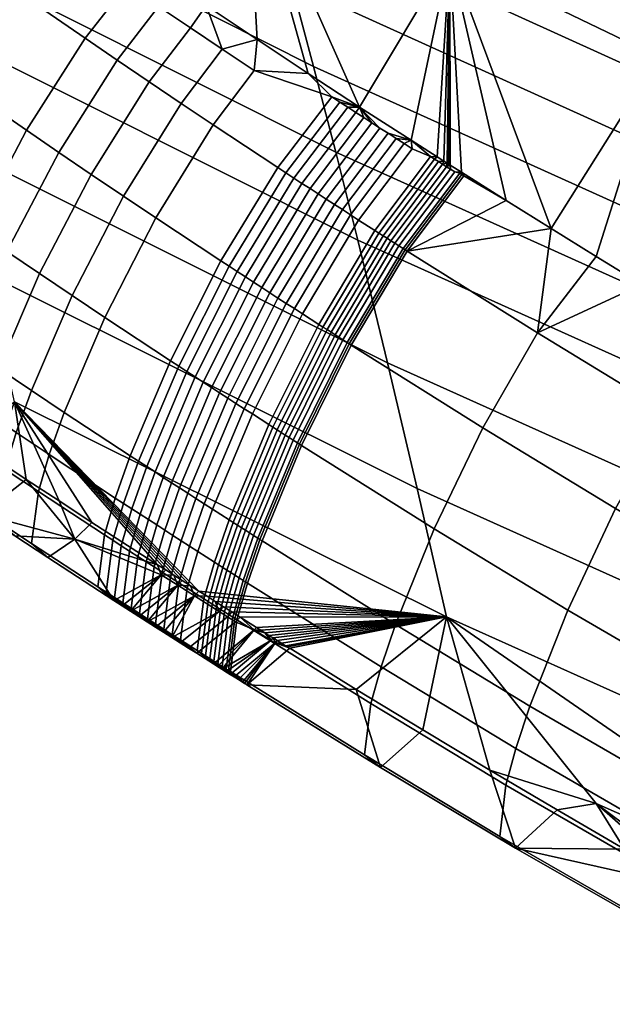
# Model space of a CAD drawing. Header units: millimetres. Extents: x -243 to 264, y -271 to 221.
# Tile 64 of 256: x -146 to -133, y -236 to -214. Entities that reach past the tile are written whole.
import ezdxf

# ---------------------------------------------------------------- set-up
doc = ezdxf.new("R2010")
doc.units = ezdxf.units.MM
doc.header["$MEASUREMENT"] = 0
doc.layers.add('OPERAK', color=7, linetype='Continuous', true_color=0x000000)
doc.layers.add('PODNOZ', color=7, linetype='Continuous', true_color=0x000000)

msp = doc.modelspace()

# ---------------------------------------------------------------- meshes
at = {"layer": 'OPERAK'}
mesh = msp.add_polyface(dxfattribs=at)
corners = [(-133.973, -205.762, 538.795), (-129.232, -207.954, 538.166), (-129.455, -207.034, 536.637), (-134.195, -204.84, 537.283), (-133.862, -206.229, 539.546), (-129.121, -208.418, 538.924), (-133.751, -206.698, 540.293), (-129.01, -208.887, 539.679), (-133.531, -207.646, 541.776), (-128.788, -209.832, 541.178), (-133.31, -208.606, 543.246), (-128.567, -210.79, 542.663), (-133.091, -209.576, 544.704), (-128.346, -211.758, 544.135), (-132.499, -212.256, 548.599), (-127.752, -214.434, 548.069), (-131.912, -214.997, 552.428), (-127.162, -217.173, 551.935), (-138.123, -205.415, 542.39), (-138.342, -204.464, 540.922), (-137.905, -206.376, 543.844), (-137.688, -207.348, 545.287), (-137.102, -210.031, 549.143), (-136.521, -212.773, 552.935), (-141.561, -207.766, 549.701), (-142.138, -205.081, 545.884), (-140.99, -210.509, 553.454), (-145.314, -208.211, 553.984), (-145.873, -205.469, 550.27), (-136.263, -217.526, 559.861), (-135.28, -218.148, 559.962), (-134.289, -218.767, 560.063), (-136.508, -217.371, 559.836), (-130.268, -221.213, 560.465), (-126.442, -220.611, 556.624), (-131.28, -220.607, 560.365), (-132.289, -219.997, 560.265), (-133.295, -219.381, 560.164), (-142.991, -213.108, 559.162), (-141.885, -213.857, 559.282), (-140.763, -214.608, 559.401), (-139.636, -215.353, 559.518), (-144.091, -212.353, 559.041), (-138.505, -216.091, 559.635), (-136.579, -217.326, 559.829), (-136.543, -217.349, 559.833), (-136.651, -217.28, 559.822), (-137.369, -216.822, 559.75), (-136.795, -217.189, 559.807), (-145.045, -211.69, 558.935), (-144.909, -211.785, 558.95), (-144.637, -211.974, 558.981)]
mesh.append_faces([[corners[k] for k in face] for face in [(0, 1, 2, 3), (4, 5, 1, 0), (6, 7, 5, 4), (8, 9, 7, 6), (10, 11, 9, 8), (12, 13, 11, 10), (14, 15, 13, 12), (16, 17, 15, 14), (18, 8, 6, 19), (20, 10, 8, 18), (21, 12, 10, 20), (22, 14, 12, 21), (23, 16, 14, 22), (24, 22, 21, 25), (26, 23, 22, 24), (27, 26, 24, 28), (29, 30, 23, 23), (31, 16, 23, 23), (32, 29, 23, 23), (23, 30, 31, 31), (33, 34, 35, 35), (16, 36, 35, 35), (36, 16, 37, 37), (37, 16, 31, 31), (26, 27, 38, 38), (39, 40, 26, 26), (41, 26, 40, 40), (38, 27, 42, 42), (39, 26, 38, 38), (26, 41, 43, 43), (44, 45, 23, 23), (44, 23, 46, 46), (23, 47, 48, 48), (48, 46, 23, 23), (47, 23, 43, 43), (45, 32, 23, 23), (27, 49, 50, 50), (50, 51, 27, 27), (27, 51, 42, 42), (23, 26, 43, 43)]])
mesh = msp.add_polyface(dxfattribs=at)
corners = [(-131.883, -211.219, 518.67), (-132.379, -209.662, 515.275), (-121.641, -214.065, 513.811), (-121.157, -215.602, 517.271), (-131.388, -212.824, 522.019), (-120.675, -217.188, 520.685), (-130.896, -214.478, 525.319), (-120.194, -218.824, 524.05), (-130.405, -216.183, 528.567), (-119.716, -220.513, 527.362), (-129.917, -217.943, 531.758), (-119.239, -222.258, 530.617), (-129.43, -219.758, 534.891), (-118.765, -224.059, 533.811), (-128.946, -221.631, 537.961), (-118.292, -225.92, 536.943), (-128.463, -223.559, 540.972), (-117.821, -227.838, 540.012), (-140.991, -209.876, 526.658), (-141.486, -208.204, 523.426), (-140.498, -211.598, 529.837), (-140.006, -213.372, 532.962), (-139.517, -215.201, 536.029), (-139.029, -217.086, 539.034), (-138.544, -219.023, 541.984), (-137.889, -221.72, 545.902), (-127.812, -226.247, 544.97), (-135.792, -223.151, 564.42), (-132.871, -224.93, 564.689), (-131.688, -222.826, 563.046), (-134.585, -221.064, 562.771), (-136.866, -225.372, 565.168), (-133.923, -227.163, 565.436), (-125.833, -226.225, 563.581), (-125.118, -224.195, 560.959), (-126.156, -223.607, 560.861), (-127.191, -223.014, 560.763), (-128.224, -222.416, 560.664), (-129.253, -221.813, 560.564), (-124.066, -224.784, 561.057), (-130.268, -221.213, 560.465), (-131.28, -220.607, 560.365), (-132.289, -219.997, 560.265), (-133.295, -219.381, 560.164), (-137.459, -219.261, 562.492), (-134.289, -218.767, 560.063), (-135.28, -218.148, 559.962), (-136.209, -217.604, 559.93), (-136.263, -217.526, 559.861), (-136.253, -217.576, 559.925)]
mesh.append_faces([[corners[k] for k in face] for face in [(0, 1, 2, 3), (4, 0, 3, 5), (6, 4, 5, 7), (8, 6, 7, 9), (10, 8, 9, 11), (12, 10, 11, 13), (14, 12, 13, 15), (16, 14, 15, 17), (18, 19, 4, 6), (20, 18, 6, 8), (21, 20, 8, 10), (22, 21, 10, 12), (23, 22, 12, 14), (24, 23, 14, 16), (25, 24, 16, 26), (27, 28, 29, 30), (31, 32, 28, 27), (33, 34, 35, 35), (29, 36, 37, 37), (29, 37, 38, 38), (33, 35, 36, 36), (33, 39, 34, 34), (29, 40, 41, 41), (30, 42, 43, 43), (29, 41, 42, 42), (44, 45, 46, 46), (47, 46, 48, 48), (30, 43, 45, 45), (29, 38, 40, 40), (49, 47, 48, 48), (29, 33, 36, 36), (30, 29, 42, 42), (30, 45, 44, 44)]])
mesh = msp.add_polyface(dxfattribs=at)
corners = [(-148.989, -210.433, 537.218), (-149.472, -208.591, 534.22), (-140.006, -213.372, 532.962), (-139.517, -215.201, 536.029), (-148.508, -212.329, 540.156), (-139.029, -217.086, 539.034), (-148.03, -214.274, 543.041), (-138.544, -219.023, 541.984), (-145.839, -216.604, 563.462), (-145.128, -217.09, 563.533), (-143.846, -215.061, 561.864), (-144.55, -214.579, 561.791), (-147.255, -215.622, 563.319), (-145.953, -213.609, 561.644), (-147.607, -215.376, 563.282), (-146.301, -213.365, 561.607), (-141.528, -214.821, 560.289), (-140.763, -214.608, 559.401), (-141.885, -213.857, 559.282), (-142.991, -213.108, 559.162), (-142.93, -213.876, 560.142), (-142.229, -214.35, 560.216), (-144.813, -212.21, 559.463), (-144.091, -212.353, 559.041), (-144.637, -211.974, 558.981), (-145.159, -211.969, 559.424), (-144.909, -211.785, 558.95), (-145.045, -211.69, 558.935), (-146.09, -211.133, 559.071), (-145.182, -211.594, 558.919), (-146.287, -210.816, 558.794), (-146.781, -210.642, 558.991), (-146.585, -210.604, 558.759), (-146.734, -210.497, 558.741), (-146.609, -210.765, 559.012), (-146.436, -210.888, 559.032), (-143.629, -213.399, 560.068), (-147.346, -212.628, 561.495), (-146.649, -213.121, 561.57), (-145.504, -211.727, 559.386), (-146.263, -211.011, 559.052), (-147.522, -212.504, 561.476), (-142.435, -216.015, 562.007), (-141.728, -216.487, 562.078), (-140.825, -215.289, 560.362), (-143.141, -215.539, 561.936)]
mesh.append_faces([[corners[k] for k in face] for face in [(0, 1, 2, 3), (4, 0, 3, 5), (6, 4, 5, 7), (8, 9, 10, 11), (12, 8, 11, 13), (14, 12, 13, 15), (16, 17, 18, 18), (18, 19, 20, 21), (22, 23, 24, 24), (25, 26, 27, 27), (24, 26, 25, 22), (28, 29, 30, 30), (31, 32, 33, 33), (30, 32, 34, 35), (25, 27, 29, 29), (36, 19, 23, 23), (28, 37, 38, 39), (40, 28, 30, 30), (40, 30, 35, 35), (40, 41, 37, 28), (34, 32, 31, 31), (39, 29, 28, 28), (22, 13, 11, 36), (15, 25, 39, 38), (39, 25, 29, 29), (25, 15, 13, 22), (16, 42, 43, 44), (19, 36, 20, 20), (20, 10, 45, 21), (42, 16, 21, 45), (18, 21, 16, 16), (36, 11, 10, 20), (22, 36, 23, 23)]])
mesh = msp.add_polyface(dxfattribs=at)
corners = [(-147.384, -216.979, 546.876), (-148.03, -214.274, 543.041), (-138.544, -219.023, 541.984), (-137.889, -221.72, 545.902), (-146.743, -219.751, 550.638), (-137.239, -224.488, 549.744), (-146.564, -223.811, 556.55), (-147.282, -223.332, 556.467), (-146.106, -222.577, 554.341), (-142.646, -224.359, 564.615), (-142.468, -224.474, 564.632), (-141.588, -222.38, 564.728), (-141.767, -222.264, 564.712), (-142.827, -224.242, 564.598), (-141.947, -222.147, 564.695), (-142.128, -222.03, 564.678), (-140.84, -219.946, 563.946), (-141.019, -219.83, 563.929), (-143.01, -224.123, 564.581), (-142.309, -221.912, 564.661), (-141.198, -219.713, 563.912), (-143.192, -224.005, 564.564), (-142.489, -221.794, 564.644), (-141.377, -219.596, 563.895), (-143.374, -223.887, 564.547), (-142.671, -221.675, 564.628), (-141.557, -219.478, 563.878), (-143.556, -223.768, 564.53), (-142.99, -218.531, 563.742), (-140.307, -217.424, 562.217), (-141.728, -216.487, 562.078), (-144.115, -220.722, 564.492), (-145.009, -222.811, 564.392), (-143.703, -218.054, 563.673), (-142.435, -216.015, 562.007), (-144.834, -220.241, 564.423), (-145.733, -222.329, 564.323), (-146.066, -223.258, 563.974), (-145.341, -223.74, 564.044), (-144.416, -217.574, 563.603), (-143.141, -215.539, 561.936), (-145.553, -219.757, 564.354), (-146.457, -221.843, 564.253), (-146.791, -222.772, 563.903), (-147.032, -223.584, 563.365), (-146.306, -224.07, 563.437), (-145.128, -217.09, 563.533), (-143.846, -215.061, 561.864), (-146.271, -219.27, 564.284), (-147.179, -221.354, 564.182), (-147.516, -222.283, 563.832), (-147.758, -223.095, 563.292), (-146.987, -218.78, 564.214), (-145.839, -216.604, 563.462), (-147.9, -220.862, 564.111), (-148.415, -217.792, 564.071), (-147.255, -215.622, 563.319)]
mesh.append_faces([[corners[k] for k in face] for face in [(0, 1, 2, 3), (4, 0, 3, 5), (6, 7, 8, 8), (9, 10, 11, 12), (13, 9, 12, 14), (15, 14, 16, 17), (18, 13, 14, 15), (19, 15, 17, 20), (21, 18, 15, 19), (22, 19, 20, 23), (24, 21, 19, 22), (25, 22, 23, 26), (27, 24, 22, 25), (28, 26, 29, 30), (31, 25, 26, 28), (32, 27, 25, 31), (33, 28, 30, 34), (35, 31, 28, 33), (36, 32, 31, 35), (37, 38, 32, 36), (39, 33, 34, 40), (41, 35, 33, 39), (42, 36, 35, 41), (43, 37, 36, 42), (44, 45, 37, 43), (46, 39, 40, 47), (48, 41, 39, 46), (49, 42, 41, 48), (50, 43, 42, 49), (51, 44, 43, 50), (52, 48, 46, 53), (54, 49, 48, 52), (55, 52, 53, 56)]])
mesh = msp.add_polyface(dxfattribs=at)
corners = [(-139.312, -220.933, 564.089), (-139.221, -220.991, 564.097), (-137.989, -218.923, 562.441), (-138.079, -218.865, 562.432), (-139.403, -220.875, 564.08), (-138.169, -218.807, 562.424), (-139.762, -220.644, 564.047), (-138.526, -218.579, 562.39), (-139.942, -220.528, 564.03), (-138.704, -218.464, 562.372), (-140.122, -220.412, 564.013), (-138.882, -218.35, 562.355), (-140.302, -220.295, 563.996), (-139.061, -218.234, 562.338), (-140.481, -220.179, 563.979), (-139.24, -218.118, 562.321), (-140.66, -220.063, 563.962), (-139.419, -218.002, 562.304), (-140.84, -219.946, 563.946), (-139.597, -217.887, 562.286), (-141.019, -219.83, 563.929), (-139.774, -217.772, 562.269), (-141.198, -219.713, 563.912), (-139.952, -217.656, 562.252), (-141.377, -219.596, 563.895), (-140.129, -217.54, 562.235), (-141.557, -219.478, 563.878), (-140.307, -217.424, 562.217), (-139.115, -215.868, 559.822), (-138.505, -216.091, 559.635), (-139.636, -215.353, 559.518), (-140.825, -215.289, 560.362), (-140.763, -214.608, 559.401), (-137.7, -216.783, 559.966), (-137.524, -216.897, 559.984), (-138.056, -216.554, 559.93), (-137.878, -216.669, 559.948), (-138.411, -216.325, 559.894), (-138.234, -216.439, 559.912), (-138.587, -216.212, 559.876), (-138.938, -215.983, 559.84), (-138.762, -216.098, 559.858), (-141.728, -216.487, 562.078), (-141.528, -214.821, 560.289)]
mesh.append_faces([[corners[k] for k in face] for face in [(0, 1, 2, 3), (4, 0, 3, 5), (6, 4, 5, 7), (8, 6, 7, 9), (10, 8, 9, 11), (12, 10, 11, 13), (14, 12, 13, 15), (16, 14, 15, 17), (18, 16, 17, 19), (20, 18, 19, 21), (22, 20, 21, 23), (24, 22, 23, 25), (26, 24, 25, 27), (28, 29, 30, 30), (31, 30, 32, 32), (33, 11, 9, 34), (35, 15, 13, 36), (37, 19, 17, 38), (38, 35, 29, 29), (37, 38, 29, 29), (39, 21, 19, 37), (38, 17, 15, 35), (37, 29, 39, 39), (36, 13, 11, 33), (40, 25, 23, 41), (41, 39, 29, 29), (28, 27, 25, 40), (31, 28, 30, 30), (41, 29, 40, 40), (27, 28, 31, 42), (41, 23, 21, 39), (28, 40, 29, 29), (32, 43, 31, 31)]])
mesh = msp.add_polyface(dxfattribs=at)
corners = [(-138.689, -221.331, 564.147), (-135.792, -223.151, 564.42), (-134.585, -221.064, 562.771), (-137.459, -219.261, 562.492), (-139.785, -223.539, 564.896), (-136.866, -225.372, 565.168), (-138.734, -221.302, 564.143), (-137.503, -219.232, 562.488), (-136.263, -217.526, 559.861), (-136.508, -217.371, 559.836), (-136.5, -217.462, 559.962), (-136.411, -217.518, 559.971), (-136.589, -217.406, 559.953), (-136.543, -217.349, 559.833), (-136.677, -217.35, 559.944), (-136.579, -217.326, 559.829), (-136.651, -217.28, 559.822), (-136.944, -217.18, 559.918), (-136.795, -217.189, 559.807), (-137.369, -216.822, 559.75), (-136.855, -217.236, 559.927), (-136.766, -217.293, 559.936), (-138.505, -216.091, 559.635), (-138.056, -216.554, 559.93), (-137.878, -216.669, 559.948), (-136.253, -217.576, 559.925), (-136.298, -217.547, 559.921), (-137.549, -219.204, 562.484), (-137.639, -219.146, 562.475), (-137.728, -219.089, 562.466), (-137.9, -218.979, 562.449), (-137.814, -219.034, 562.458), (-137.989, -218.923, 562.441), (-138.079, -218.865, 562.432), (-138.169, -218.807, 562.424), (-137.347, -217.01, 560.001), (-138.526, -218.579, 562.39), (-137.524, -216.897, 559.984), (-137.7, -216.783, 559.966), (-138.704, -218.464, 562.372), (-136.209, -217.604, 559.93), (-135.28, -218.148, 559.962)]
mesh.append_faces([[corners[k] for k in face] for face in [(0, 1, 2, 3), (4, 5, 1, 0), (6, 0, 3, 7), (8, 9, 10, 11), (12, 9, 13, 13), (14, 15, 16, 16), (17, 18, 19, 19), (16, 18, 20, 21), (19, 22, 23, 24), (12, 13, 15, 15), (7, 25, 26, 27), (27, 26, 11, 28), (11, 26, 8, 8), (25, 8, 26, 26), (10, 29, 28, 11), (14, 30, 31, 12), (14, 12, 15, 15), (21, 14, 16, 16), (21, 32, 30, 14), (9, 12, 10, 10), (20, 33, 32, 21), (29, 10, 12, 31), (34, 17, 35, 36), (35, 17, 19, 19), (37, 35, 19, 19), (19, 38, 37, 37), (37, 39, 36, 35), (24, 38, 19, 19), (20, 18, 17, 17), (33, 20, 17, 34), (3, 40, 25, 7), (3, 41, 40, 40)]])
mesh = msp.add_polyface(dxfattribs=at)
corners = [(-139.83, -223.51, 564.892), (-139.785, -223.539, 564.896), (-138.689, -221.331, 564.147), (-138.734, -221.302, 564.143), (-140.7, -225.609, 564.799), (-140.654, -225.638, 564.803), (-138.78, -221.273, 564.139), (-137.503, -219.232, 562.488), (-137.549, -219.204, 562.484), (-139.876, -223.481, 564.888), (-140.746, -225.579, 564.795), (-138.871, -221.215, 564.13), (-137.639, -219.146, 562.475), (-139.968, -223.422, 564.879), (-140.838, -225.521, 564.786), (-138.961, -221.157, 564.122), (-137.728, -219.089, 562.466), (-140.058, -223.365, 564.871), (-140.929, -225.463, 564.777), (-139.046, -221.103, 564.113), (-137.814, -219.034, 562.458), (-140.144, -223.31, 564.863), (-141.016, -225.407, 564.769), (-139.131, -221.048, 564.106), (-137.9, -218.979, 562.449), (-140.23, -223.255, 564.855), (-141.103, -225.352, 564.761), (-139.221, -220.991, 564.097), (-137.989, -218.923, 562.441), (-140.32, -223.197, 564.846), (-141.194, -225.294, 564.752), (-140.412, -223.138, 564.838), (-139.312, -220.933, 564.089), (-141.286, -225.235, 564.744), (-140.503, -223.08, 564.829), (-139.403, -220.875, 564.08), (-141.378, -225.176, 564.735), (-140.865, -222.847, 564.796), (-139.762, -220.644, 564.047), (-141.742, -224.943, 564.701), (-141.046, -222.731, 564.779), (-139.942, -220.528, 564.03), (-141.228, -222.613, 564.762), (-140.122, -220.412, 564.013), (-141.409, -222.496, 564.745), (-140.302, -220.295, 563.996), (-141.588, -222.38, 564.728), (-140.481, -220.179, 563.979), (-141.767, -222.264, 564.712), (-140.66, -220.063, 563.962), (-141.947, -222.147, 564.695), (-140.84, -219.946, 563.946)]
mesh.append_faces([[corners[k] for k in face] for face in [(0, 1, 2, 3), (4, 5, 1, 0), (6, 3, 7, 8), (9, 0, 3, 6), (10, 4, 0, 9), (11, 6, 8, 12), (13, 9, 6, 11), (14, 10, 9, 13), (15, 11, 12, 16), (17, 13, 11, 15), (18, 14, 13, 17), (19, 15, 16, 20), (21, 17, 15, 19), (22, 18, 17, 21), (23, 19, 20, 24), (25, 21, 19, 23), (26, 22, 21, 25), (27, 23, 24, 28), (29, 25, 23, 27), (30, 26, 25, 29), (31, 29, 27, 32), (33, 30, 29, 31), (34, 31, 32, 35), (36, 33, 31, 34), (37, 34, 35, 38), (39, 36, 34, 37), (40, 37, 38, 41), (42, 40, 41, 43), (44, 42, 43, 45), (46, 44, 45, 47), (48, 46, 47, 49), (50, 48, 49, 51)]])
mesh = msp.add_polyface(dxfattribs=at)
corners = [(-146.106, -222.577, 554.341), (-146.743, -219.751, 550.638), (-137.239, -224.488, 549.744), (-136.593, -227.313, 553.525), (-142.047, -226.743, 557.057), (-141.57, -227.148, 563.896), (-141.481, -227.205, 563.904), (-141.25, -226.394, 564.434), (-141.338, -226.338, 564.426), (-141.659, -227.092, 563.887), (-141.426, -226.282, 564.417), (-141.75, -227.034, 563.878), (-141.517, -226.224, 564.409), (-141.61, -226.165, 564.4), (-141.194, -225.294, 564.752), (-141.286, -225.235, 564.744), (-141.843, -226.975, 563.87), (-141.702, -226.106, 564.391), (-141.378, -225.176, 564.735), (-141.935, -226.916, 563.861), (-142.067, -225.872, 564.356), (-141.742, -224.943, 564.701), (-142.301, -226.683, 563.825), (-141.924, -224.825, 564.683), (-140.865, -222.847, 564.796), (-141.046, -222.731, 564.779), (-142.25, -225.755, 564.339), (-142.484, -226.565, 563.807), (-142.108, -224.707, 564.666), (-141.228, -222.613, 564.762), (-142.434, -225.636, 564.321), (-142.669, -226.446, 563.789), (-142.29, -224.589, 564.649), (-141.409, -222.496, 564.745), (-142.617, -225.519, 564.304), (-142.851, -226.329, 563.771), (-142.999, -227.469, 562.177), (-142.816, -227.586, 562.196), (-142.468, -224.474, 564.632), (-141.588, -222.38, 564.728), (-142.794, -225.404, 564.286), (-143.029, -226.214, 563.754), (-142.972, -225.289, 564.27), (-142.646, -224.359, 564.615), (-141.598, -227.194, 557.356), (-142.144, -226.849, 557.295), (-141.865, -226.858, 557.077), (-141.683, -226.974, 557.097), (-142.507, -226.618, 557.256), (-142.871, -226.386, 557.216), (-142.592, -226.397, 556.997), (-142.228, -226.628, 557.037), (-142.047, -226.743, 557.057), (-142.41, -226.512, 557.017), (-142.774, -226.28, 556.977)]
mesh.append_faces([[corners[k] for k in face] for face in [(0, 1, 2, 3), (0, 3, 4, 4), (5, 6, 7, 8), (9, 5, 8, 10), (11, 9, 10, 12), (13, 12, 14, 15), (16, 11, 12, 13), (17, 13, 15, 18), (19, 16, 13, 17), (20, 17, 18, 21), (22, 19, 17, 20), (23, 21, 24, 25), (26, 20, 21, 23), (27, 22, 20, 26), (28, 23, 25, 29), (30, 26, 23, 28), (31, 27, 26, 30), (32, 28, 29, 33), (34, 30, 28, 32), (35, 31, 30, 34), (36, 37, 31, 35), (38, 32, 33, 39), (40, 34, 32, 38), (41, 35, 34, 40), (42, 40, 38, 43), (44, 45, 46, 47), (48, 49, 50, 50), (45, 48, 51, 51), (45, 52, 46, 46), (45, 51, 52, 52), (48, 50, 53, 53), (54, 50, 49, 49), (53, 51, 48, 48)]])
mesh = msp.add_polyface(dxfattribs=at)
corners = [(-137.239, -224.488, 549.744), (-137.889, -221.72, 545.902), (-127.812, -226.247, 544.97), (-127.165, -229.01, 548.889), (-136.593, -227.313, 553.525), (-126.523, -231.832, 552.744), (-125.885, -234.699, 556.552), (-133.295, -231.42, 557.067), (-135.637, -230.687, 557.758), (-137.112, -229.802, 557.6), (-129.688, -234.122, 558.376), (-131.182, -233.278, 558.224), (-132.672, -232.425, 558.07), (-134.157, -231.561, 557.915), (-128.188, -234.955, 558.527), (-132.871, -224.93, 564.689), (-126.968, -228.362, 565.214), (-125.833, -226.225, 563.581), (-131.688, -222.826, 563.046), (-133.923, -227.163, 565.436), (-127.975, -230.618, 565.959), (-134.756, -229.275, 565.349), (-128.773, -232.743, 565.88), (-135.064, -230.208, 565.013), (-129.067, -233.678, 565.549), (-135.284, -231.018, 564.492), (-129.276, -234.487, 565.035), (-135.418, -232.144, 562.925), (-129.402, -235.601, 563.488), (-135.071, -232.406, 560.712), (-129.067, -235.839, 561.298), (-137.717, -227.477, 565.078), (-136.866, -225.372, 565.168), (-138.031, -228.409, 564.739), (-138.256, -229.219, 564.214), (-138.395, -230.351, 562.637), (-138.043, -230.627, 560.411), (-137.112, -229.802, 557.6), (-135.637, -230.687, 557.758), (-131.182, -233.278, 558.224), (-129.688, -234.122, 558.376), (-128.188, -234.955, 558.527), (-126.683, -235.779, 558.676), (-132.672, -232.425, 558.07), (-134.157, -231.561, 557.915)]
mesh.append_faces([[corners[k] for k in face] for face in [(0, 1, 2, 3), (4, 0, 3, 5), (6, 4, 5, 5), (4, 6, 7, 7), (4, 8, 9, 9), (10, 7, 6, 6), (10, 11, 7, 7), (11, 12, 7, 7), (7, 12, 13, 13), (13, 8, 7, 7), (7, 8, 4, 4), (6, 14, 10, 10), (15, 16, 17, 18), (19, 20, 16, 15), (21, 22, 20, 19), (23, 24, 22, 21), (25, 26, 24, 23), (27, 28, 26, 25), (29, 30, 28, 27), (31, 21, 19, 32), (33, 23, 21, 31), (34, 25, 23, 33), (35, 27, 25, 34), (36, 29, 27, 35), (29, 36, 37, 38), (29, 39, 30, 30), (30, 40, 41, 41), (41, 42, 30, 30), (29, 43, 39, 39), (29, 38, 44, 44), (44, 43, 29, 29), (39, 40, 30, 30)]])
mesh = msp.add_polyface(dxfattribs=at)
corners = [(-142.956, -226.164, 556.957), (-146.106, -222.577, 554.341), (-142.774, -226.28, 556.977), (-142.592, -226.397, 556.997), (-144.403, -225.232, 556.796), (-145.123, -224.761, 556.715), (-142.41, -226.512, 557.017), (-142.228, -226.628, 557.037), (-142.047, -226.743, 557.057), (-145.844, -224.288, 556.633), (-146.564, -223.811, 556.55), (-143.177, -227.355, 562.159), (-142.999, -227.469, 562.177), (-142.851, -226.329, 563.771), (-143.029, -226.214, 563.754), (-142.82, -227.65, 559.912), (-142.64, -227.765, 559.931), (-143.206, -226.1, 563.737), (-142.794, -225.404, 564.286), (-142.972, -225.289, 564.27), (-143.354, -227.241, 562.141), (-142.998, -227.536, 559.893), (-143.153, -225.172, 564.253), (-142.646, -224.359, 564.615), (-142.827, -224.242, 564.598), (-143.387, -225.983, 563.72), (-143.536, -227.124, 562.123), (-143.18, -227.42, 559.874), (-143.336, -225.053, 564.235), (-143.01, -224.123, 564.581), (-143.571, -225.864, 563.702), (-143.72, -227.006, 562.105), (-143.364, -227.303, 559.855), (-143.519, -224.935, 564.218), (-143.192, -224.005, 564.564), (-143.755, -225.746, 563.685), (-143.904, -226.887, 562.087), (-143.547, -227.186, 559.836), (-143.702, -224.816, 564.201), (-143.374, -223.887, 564.547), (-143.937, -225.627, 563.667), (-144.087, -226.769, 562.069), (-143.73, -227.068, 559.817), (-143.884, -224.697, 564.183), (-143.556, -223.768, 564.53), (-144.12, -225.508, 563.649), (-144.27, -226.651, 562.051), (-143.913, -226.95, 559.798), (-145.341, -223.74, 564.044), (-145.009, -222.811, 564.392), (-145.579, -224.552, 563.508), (-145.73, -225.698, 561.904), (-145.369, -226.006, 559.645), (-146.306, -224.07, 563.437), (-146.066, -223.258, 563.974), (-146.458, -225.218, 561.83), (-146.095, -225.53, 559.567), (-147.185, -224.734, 561.755), (-147.032, -223.584, 563.365), (-146.821, -225.05, 559.489), (-147.912, -224.247, 561.68), (-147.758, -223.095, 563.292), (-147.546, -224.567, 559.411), (-148.268, -224.082, 559.331), (-148.636, -223.758, 561.604), (-142.144, -226.849, 557.295), (-142.507, -226.618, 557.256), (-142.871, -226.386, 557.216), (-144.772, -225.601, 557.737), (-147.282, -223.332, 556.467), (-146.564, -223.811, 556.55), (-145.844, -224.288, 556.633), (-142.956, -226.164, 556.957), (-142.774, -226.28, 556.977), (-145.123, -224.761, 556.715), (-144.403, -225.232, 556.796)]
mesh.append_faces([[corners[k] for k in face] for face in [(0, 1, 2, 2), (2, 1, 3, 3), (1, 4, 5, 5), (4, 1, 0, 0), (6, 1, 7, 7), (8, 7, 1, 1), (6, 3, 1, 1), (1, 9, 10, 10), (5, 9, 1, 1), (11, 12, 13, 14), (15, 16, 12, 11), (17, 14, 18, 19), (20, 11, 14, 17), (21, 15, 11, 20), (22, 19, 23, 24), (25, 17, 19, 22), (26, 20, 17, 25), (27, 21, 20, 26), (28, 22, 24, 29), (30, 25, 22, 28), (31, 26, 25, 30), (32, 27, 26, 31), (33, 28, 29, 34), (35, 30, 28, 33), (36, 31, 30, 35), (37, 32, 31, 36), (38, 33, 34, 39), (40, 35, 33, 38), (41, 36, 35, 40), (42, 37, 36, 41), (43, 38, 39, 44), (45, 40, 38, 43), (46, 41, 40, 45), (47, 42, 41, 46), (48, 43, 44, 49), (50, 45, 43, 48), (51, 46, 45, 50), (52, 47, 46, 51), (53, 50, 48, 54), (55, 51, 50, 53), (56, 52, 51, 55), (57, 55, 53, 58), (59, 56, 55, 57), (60, 57, 58, 61), (62, 59, 57, 60), (63, 62, 60, 64), (65, 21, 27, 27), (66, 32, 37, 37), (67, 37, 42, 42), (66, 27, 32, 32), (68, 47, 52, 52), (68, 56, 59, 59), (68, 52, 56, 56), (63, 69, 70, 62), (71, 68, 59, 59), (67, 42, 47, 47), (72, 67, 68, 68), (62, 70, 71, 59), (67, 47, 68, 68), (67, 66, 37, 37), (67, 72, 73, 73), (68, 74, 75, 75), (71, 74, 68, 68), (75, 72, 68, 68)]])
mesh = msp.add_polyface(dxfattribs=at)
corners = [(-136.593, -227.313, 553.525), (-141.683, -226.974, 557.097), (-141.865, -226.858, 557.077), (-142.047, -226.743, 557.057), (-141.501, -227.089, 557.118), (-137.112, -229.802, 557.6), (-138.581, -228.908, 557.441), (-140.044, -228.003, 557.28), (-140.5, -227.719, 557.229), (-140.591, -227.661, 557.219), (-140.682, -227.604, 557.209), (-140.774, -227.547, 557.199), (-141.138, -227.318, 557.158), (-140.408, -227.776, 557.24), (-140.089, -227.975, 557.275), (-140.135, -227.947, 557.27), (-140.226, -227.89, 557.26), (-140.317, -227.833, 557.25), (-141.319, -227.204, 557.138), (-140.654, -225.638, 564.803), (-137.717, -227.477, 565.078), (-136.866, -225.372, 565.168), (-139.785, -223.539, 564.896), (-140.975, -226.569, 564.461), (-138.031, -228.409, 564.739), (-141.206, -227.38, 563.931), (-138.256, -229.219, 564.214), (-141.348, -228.518, 562.344), (-138.395, -230.351, 562.637), (-140.991, -228.807, 560.105), (-138.043, -230.627, 560.411), (-141.021, -226.54, 564.456), (-140.7, -225.609, 564.799), (-141.251, -227.351, 563.927), (-141.394, -228.489, 562.339), (-141.037, -228.778, 560.101), (-141.067, -226.51, 564.452), (-140.746, -225.579, 564.795), (-141.298, -227.321, 563.922), (-141.083, -228.749, 560.096), (-141.441, -228.46, 562.335), (-141.16, -226.452, 564.443), (-140.838, -225.521, 564.786), (-141.39, -227.263, 563.913), (-141.175, -228.692, 560.086), (-141.533, -228.402, 562.326), (-141.25, -226.394, 564.434), (-140.929, -225.463, 564.777), (-141.481, -227.205, 563.904), (-141.338, -226.338, 564.426), (-141.016, -225.407, 564.769), (-141.426, -226.282, 564.417), (-141.103, -225.352, 564.761), (-141.517, -226.224, 564.409), (-141.194, -225.294, 564.752), (-138.581, -228.908, 557.441), (-140.366, -227.887, 557.369), (-141.358, -228.577, 560.067), (-140.457, -227.83, 557.359), (-141.267, -228.634, 560.077), (-141.449, -228.519, 560.057), (-141.541, -228.461, 560.048), (-141.633, -228.403, 560.038), (-140.823, -227.601, 557.318), (-141.235, -227.424, 557.397), (-141.138, -227.318, 557.158), (-141.416, -227.31, 557.377), (-141.319, -227.204, 557.138), (-140.408, -227.776, 557.24), (-140.044, -228.003, 557.28), (-140.591, -227.661, 557.219), (-140.135, -227.947, 557.27), (-140.089, -227.975, 557.275), (-140.317, -227.833, 557.25), (-140.226, -227.89, 557.26), (-140.5, -227.719, 557.229), (-137.112, -229.802, 557.6), (-140.774, -227.547, 557.199), (-140.682, -227.604, 557.209)]
mesh.append_faces([[corners[k] for k in face] for face in [(0, 1, 2, 2), (0, 2, 3, 3), (4, 1, 0, 0), (0, 5, 6, 6), (7, 0, 6, 6), (0, 8, 9, 9), (9, 10, 0, 0), (0, 10, 11, 11), (11, 12, 0, 0), (13, 8, 0, 0), (0, 7, 14, 14), (0, 14, 15, 15), (16, 0, 15, 15), (0, 16, 17, 17), (13, 0, 17, 17), (12, 18, 0, 0), (18, 4, 0, 0), (19, 20, 21, 22), (23, 24, 20, 19), (25, 26, 24, 23), (27, 28, 26, 25), (29, 30, 28, 27), (31, 23, 19, 32), (33, 25, 23, 31), (34, 27, 25, 33), (35, 29, 27, 34), (36, 31, 32, 37), (38, 33, 31, 36), (39, 35, 34, 40), (41, 36, 37, 42), (43, 38, 36, 41), (44, 39, 40, 45), (46, 41, 42, 47), (48, 43, 41, 46), (49, 46, 47, 50), (51, 49, 50, 52), (53, 51, 52, 54), (30, 29, 55, 55), (39, 56, 35, 35), (44, 56, 39, 39), (35, 56, 29, 29), (57, 58, 56, 59), (58, 60, 61, 61), (58, 57, 60, 60), (61, 62, 63, 63), (58, 61, 63, 63), (56, 44, 59, 59), (64, 65, 63, 63), (64, 66, 67, 65), (56, 58, 68, 68), (29, 56, 69, 69), (63, 70, 58, 58), (29, 69, 55, 55), (56, 71, 72, 72), (72, 69, 56, 56), (56, 73, 74, 74), (58, 75, 68, 68), (58, 70, 75, 75), (68, 73, 56, 56), (74, 71, 56, 56), (55, 76, 30, 30), (63, 77, 78, 78), (65, 77, 63, 63), (78, 70, 63, 63)]])
mesh = msp.add_polyface(dxfattribs=at)
corners = [(-141.441, -228.46, 562.335), (-141.394, -228.489, 562.339), (-141.251, -227.351, 563.927), (-141.298, -227.321, 563.922), (-141.533, -228.402, 562.326), (-141.39, -227.263, 563.913), (-141.624, -228.344, 562.316), (-141.481, -227.205, 563.904), (-141.267, -228.634, 560.077), (-141.175, -228.692, 560.086), (-141.715, -228.287, 562.307), (-141.57, -227.148, 563.896), (-141.358, -228.577, 560.067), (-141.805, -228.229, 562.298), (-141.659, -227.092, 563.887), (-141.449, -228.519, 560.057), (-141.897, -228.171, 562.289), (-141.75, -227.034, 563.878), (-141.541, -228.461, 560.048), (-141.989, -228.113, 562.28), (-141.843, -226.975, 563.87), (-141.633, -228.403, 560.038), (-142.082, -228.054, 562.27), (-141.935, -226.916, 563.861), (-141.725, -228.345, 560.028), (-142.448, -227.821, 562.233), (-142.301, -226.683, 563.825), (-142.091, -228.114, 559.989), (-142.631, -227.704, 562.215), (-142.484, -226.565, 563.807), (-142.273, -227.998, 559.97), (-142.816, -227.586, 562.196), (-142.669, -226.446, 563.789), (-142.458, -227.881, 559.951), (-142.64, -227.765, 559.931), (-142.999, -227.469, 562.177), (-141.235, -227.424, 557.397), (-140.823, -227.601, 557.318), (-141.416, -227.31, 557.377), (-141.598, -227.194, 557.356), (-142.144, -226.849, 557.295), (-142.82, -227.65, 559.912), (-142.998, -227.536, 559.893), (-141.501, -227.089, 557.118), (-141.319, -227.204, 557.138), (-142.507, -226.618, 557.256), (-143.18, -227.42, 559.874), (-141.683, -226.974, 557.097)]
mesh.append_faces([[corners[k] for k in face] for face in [(0, 1, 2, 3), (4, 0, 3, 5), (6, 4, 5, 7), (8, 9, 4, 6), (10, 6, 7, 11), (12, 8, 6, 10), (13, 10, 11, 14), (15, 12, 10, 13), (16, 13, 14, 17), (18, 15, 13, 16), (19, 16, 17, 20), (21, 18, 16, 19), (22, 19, 20, 23), (24, 21, 19, 22), (25, 22, 23, 26), (27, 24, 22, 25), (28, 25, 26, 29), (30, 27, 25, 28), (31, 28, 29, 32), (33, 30, 28, 31), (34, 33, 31, 35), (27, 36, 37, 24), (36, 27, 30, 38), (24, 37, 21, 21), (33, 39, 38, 30), (40, 34, 41, 41), (39, 33, 34, 34), (40, 41, 42, 42), (38, 39, 43, 44), (45, 40, 46, 46), (39, 34, 40, 40), (39, 47, 43, 43)]])
at = {"layer": 'PODNOZ'}
mesh = msp.add_polyface(dxfattribs=at)
corners = [(-83.547, 193.277, 217.848), (-80.995, 184.166, 223.119), (-90.876, 182.025, 223.06), (-93.711, 191.108, 217.788), (-73.346, 195.223, 217.901), (-71.073, 186.088, 223.172), (-63.111, 196.945, 217.949), (-61.117, 187.788, 223.219), (-42.554, 199.715, 218.025), (-41.116, 190.526, 223.294), (-21.91, 201.583, 218.077), (-21.027, 192.373, 223.345), (-1.212, 202.549, 218.103), (-0.883, 193.328, 223.371), (9.145, 202.693, 218.107), (9.198, 193.471, 223.375), (19.503, 202.61, 218.105), (19.28, 193.39, 223.373), (40.205, 201.767, 218.082), (39.428, 192.559, 223.35), (60.855, 200.021, 218.033), (59.526, 190.835, 223.303), (101.869, 193.828, 217.863), (99.426, 184.723, 223.134), (-85.843, 199.285, 210.206), (-96.254, 197.072, 210.145), (-75.394, 201.27, 210.26), (-64.912, 203.027, 210.309), (-43.857, 205.853, 210.387), (104.046, 199.844, 210.221), (62.041, 206.163, 210.395), (-87.789, 202.587, 201.347), (-98.405, 200.321, 201.284), (-77.134, 204.621, 201.403), (-90.268, 202.671, 184.591), (-101.133, 200.301, 184.526), (-90.617, 200.249, 179.002), (-101.51, 197.843, 178.936), (-79.675, 202.409, 179.062), (-79.357, 204.798, 184.65), (-79.598, 200.766, 177.469), (-90.529, 198.596, 177.41), (-90.414, 197.681, 176.977), (-101.408, 196.18, 177.343), (-101.279, 195.261, 176.91), (-79.497, 199.854, 177.037), (-68.541, 201.778, 177.09), (-68.629, 202.687, 177.522), (108.263, 198.335, 176.995), (108.377, 199.247, 177.427), (64.403, 206.144, 177.617), (64.341, 205.241, 177.185), (-78.277, 171.553, 224.866), (-87.85, 169.416, 224.808), (-68.657, 173.473, 224.919), (-97.381, 167.055, 224.743), (-100.719, 179.657, 222.995), (-39.6, 177.908, 225.042), (-59.004, 175.172, 224.966), (-20.102, 179.757, 225.092), (9.24, 180.859, 225.123), (-0.547, 180.715, 225.119), (19.028, 180.779, 225.121), (58.096, 178.232, 225.05), (38.589, 179.951, 225.098), (106.388, 170.059, 224.825), (96.799, 172.133, 224.882), (109.319, 182.643, 223.077), (-101.096, 194.294, 176.744), (-90.25, 196.715, 176.81), (-79.352, 198.89, 176.87), (-68.414, 200.815, 176.923), (64.254, 204.282, 177.019), (108.102, 197.372, 176.828), (99.712, -206.368, 165.707), (108.102, 197.372, 176.828), (64.254, 204.282, 177.019), (37.971, -224.446, 165.209), (42.153, 206.23, 177.072), (19.992, 207.168, 177.098), (0.139, -225.784, 165.172), (8.902, 207.258, 177.101), (-2.186, 207.094, 177.096), (-45.153, -217.802, 165.392), (-24.341, 206.009, 177.066), (-46.431, 203.915, 177.009), (-99.017, -195.809, 165.998), (-79.352, 198.89, 176.87), (-90.25, 196.715, 176.81), (-89.145, -200.695, 165.864), (-68.414, 200.815, 176.923), (-69.524, -209.299, 165.627), (204.856, 9.18, 220.394), (38.589, 179.951, 225.098), (58.096, 178.232, 225.05), (202.259, -25.12, 219.449), (19.028, 180.779, 225.121), (-179.585, -36.06, 219.148), (-180.751, -29.044, 219.341), (-0.547, 180.715, 225.119), (-178.347, -43.061, 218.955), (9.24, 180.859, 225.123), (199.333, -42.495, 218.97), (-182.313, 47.42, 221.447), (-68.657, 173.473, 224.919), (-59.004, 175.172, 224.966)]
mesh.append_faces([[corners[k] for k in face] for face in [(0, 1, 2, 3), (4, 5, 1, 0), (6, 7, 5, 4), (8, 9, 7, 6), (10, 11, 9, 8), (12, 13, 11, 10), (14, 15, 13, 12), (16, 17, 15, 14), (18, 19, 17, 16), (20, 21, 19, 18), (22, 23, 21, 20), (24, 0, 3, 25), (26, 4, 0, 24), (27, 6, 4, 26), (28, 8, 6, 27), (29, 22, 20, 30), (31, 24, 25, 32), (33, 26, 24, 31), (34, 31, 32, 35), (36, 34, 35, 37), (38, 39, 34, 36), (40, 38, 36, 41), (42, 41, 43, 44), (45, 40, 41, 42), (46, 47, 40, 45), (48, 49, 50, 51), (52, 53, 2, 1), (54, 52, 1, 5), (53, 55, 56, 2), (57, 58, 7, 9), (59, 57, 9, 11), (60, 61, 13, 15), (62, 60, 15, 17), (61, 59, 11, 13), (58, 54, 5, 7), (63, 64, 19, 21), (65, 66, 23, 67), (66, 63, 21, 23), (17, 19, 64, 62), (42, 44, 68, 69), (45, 42, 69, 70), (70, 71, 46, 45), (48, 51, 72, 73), (74, 75, 76, 76), (77, 78, 79, 79), (80, 81, 82, 82), (83, 84, 85, 85), (86, 87, 88, 88), (87, 89, 90, 90), (91, 85, 90, 90), (92, 93, 94, 94), (93, 95, 96, 96), (97, 98, 99, 99), (100, 101, 102, 102), (103, 104, 105, 105), (97, 99, 101, 101)]])
mesh = msp.add_polyface(dxfattribs=at)
corners = [(87.751, -211.201, 165.574), (64.254, 204.282, 177.019), (87.276, -211.381, 165.569), (92.597, -209.313, 165.626), (80.888, -213.71, 165.505), (78.07, -214.683, 165.478), (82.911, -212.991, 165.525), (93.553, -208.929, 165.637), (99.712, -206.368, 165.707), (97.454, -207.324, 165.681), (108.102, 197.372, 176.828), (102.326, -205.235, 165.738), (48.575, -222.777, 165.255), (57.858, -220.677, 165.313), (42.153, 206.23, 177.072), (57.954, -220.652, 165.314), (37.971, -224.446, 165.209), (19.992, 207.168, 177.098), (13.047, -226.009, 165.166), (-2.186, 207.094, 177.096), (-11.886, -224.886, 165.197), (0.139, -225.784, 165.172), (58.533, -220.504, 165.318), (73.22, -216.279, 165.434), (68.353, -217.78, 165.393), (8.902, 207.258, 177.101), (74.397, -215.901, 165.445), (61.144, -219.82, 165.337), (63.461, -219.188, 165.354), (67.811, -217.941, 165.388), (-27.302, -222.427, 165.265), (-22.501, -223.377, 165.239), (-24.341, 206.009, 177.066), (-17.379, -224.202, 165.216), (-27.825, -222.313, 165.268), (-31.897, -221.373, 165.294), (-35.28, -220.532, 165.317), (-37.016, -220.081, 165.33), (-40.235, -219.213, 165.353), (-43.614, -218.255, 165.38), (-45.153, -217.802, 165.392), (-46.431, 203.915, 177.009), (-50.045, -216.296, 165.434), (-50.136, -216.267, 165.435), (-54.921, -214.694, 165.478), (-56.57, -214.13, 165.493), (-59.788, -212.995, 165.525), (-62.905, -211.855, 165.556), (-64.653, -211.197, 165.574), (-69.133, -209.455, 165.622), (-177.034, -50.049, 218.763), (198.034, -49.42, 218.779), (196.662, -56.331, 218.589), (54.111, -201.941, 214.578), (168.682, -127.861, 216.619), (62.8, -200.503, 214.618), (152.202, -150.361, 215.999), (71.392, -198.804, 214.665), (45.341, -203.119, 214.546), (191.689, -76.856, 218.024), (36.507, -204.038, 214.521), (27.628, -204.696, 214.503), (181.924, -103.192, 217.298), (18.719, -205.092, 214.492), (9.797, -205.226, 214.488), (79.869, -196.846, 214.719), (132.795, -170.223, 215.452), (96.423, -192.145, 214.848), (88.217, -194.625, 214.78), (-175.649, -57.021, 218.57), (-174.177, -63.974, 218.379), (0.875, -205.096, 214.492), (-8.033, -204.703, 214.502), (-160.632, -104.24, 217.27), (-16.912, -204.049, 214.52), (-25.744, -203.135, 214.546), (-177.7, -46.557, 218.859), (-178.347, -43.061, 218.955), (199.333, -42.495, 218.97)]
mesh.append_faces([[corners[k] for k in face] for face in [(0, 1, 2, 2), (1, 0, 3, 3), (4, 1, 5, 5), (6, 1, 4, 4), (6, 2, 1, 1), (7, 1, 3, 3), (8, 1, 9, 9), (10, 8, 11, 11), (9, 1, 7, 7), (12, 13, 14, 14), (13, 15, 14, 14), (16, 17, 18, 18), (14, 16, 12, 12), (19, 20, 21, 21), (14, 15, 22, 22), (23, 1, 24, 24), (18, 25, 21, 21), (26, 1, 23, 23), (14, 27, 28, 28), (1, 28, 29, 29), (24, 1, 29, 29), (22, 27, 14, 14), (26, 5, 1, 1), (30, 31, 32, 32), (32, 31, 33, 33), (32, 34, 30, 30), (32, 35, 34, 34), (20, 19, 33, 33), (35, 32, 36, 36), (37, 32, 38, 38), (32, 37, 36, 36), (38, 32, 39, 39), (32, 40, 39, 39), (41, 42, 40, 40), (42, 41, 43, 43), (43, 41, 44, 44), (44, 41, 45, 45), (45, 41, 46, 46), (46, 41, 47, 47), (47, 41, 48, 48), (49, 48, 41, 41), (1, 14, 28, 28), (19, 32, 33, 33), (17, 25, 18, 18), (50, 51, 52, 52), (53, 54, 55, 55), (55, 56, 57, 57), (58, 54, 53, 53), (59, 60, 61, 61), (60, 62, 58, 58), (52, 63, 64, 64), (57, 56, 65, 65), (66, 67, 68, 68), (64, 69, 52, 52), (70, 71, 72, 72), (73, 74, 75, 75), (76, 77, 78, 78)]])

doc.saveas('drawing.dxf')
